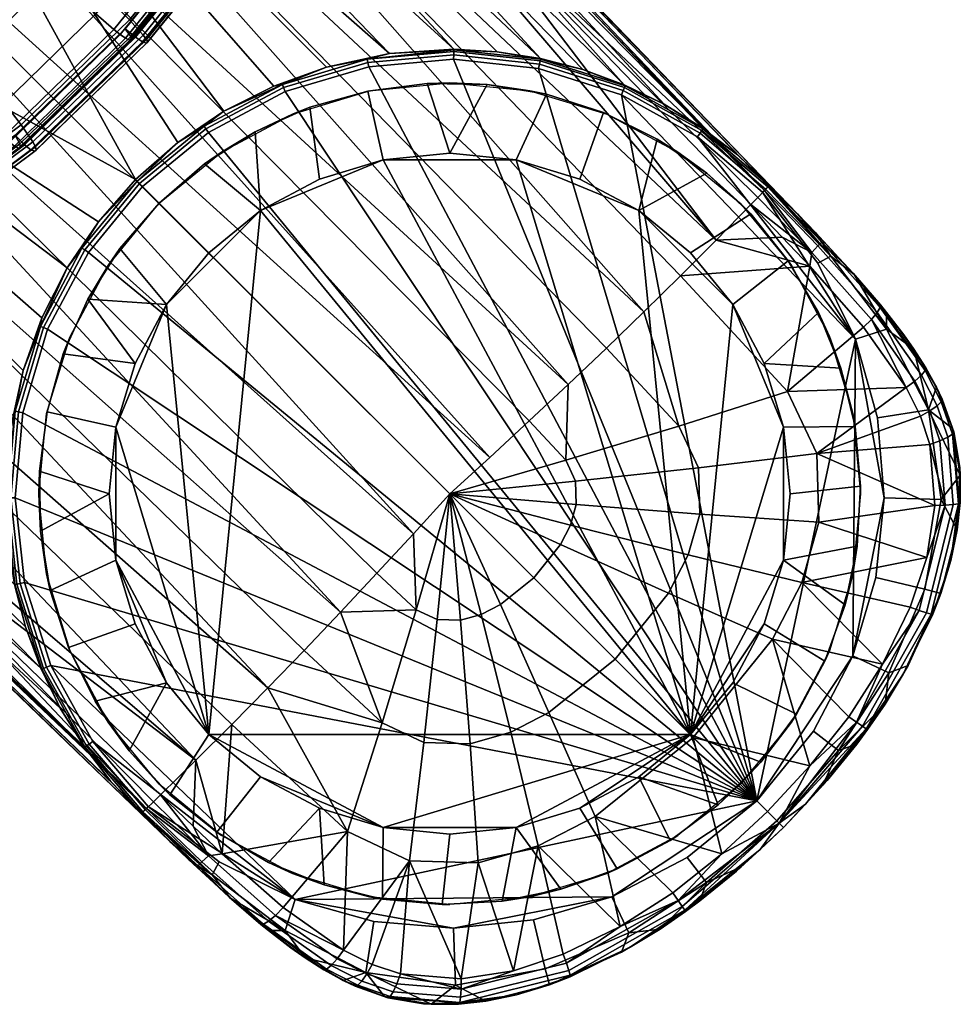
# Model space of a CAD drawing. Header units: millimetres. Extents: x -281 to 281, y -262 to 324.
# Tile 52 of 151: x 222 to 262, y -262 to -220. Entities that reach past the tile are written whole.
import ezdxf

# ---------------------------------------------------------------- set-up
doc = ezdxf.new("R2010")
doc.units = ezdxf.units.MM
for name, color, linetype in [('RIM nozky', 250, 'Continuous'), ('RIM podnoz', 7, 'Continuous'), ('RIM sedak', 7, 'Continuous')]:
    doc.layers.add(name, color=color, linetype=linetype)

msp = doc.modelspace()

# ---------------------------------------------------------------- meshes
at = {"layer": 'RIM nozky'}
mesh = msp.add_polyface(dxfattribs=at)
corners = [(254.533, -237.482), (252.367, -232.255), (253.708, -234.762), (250.564, -250.564), (248.367, -228.255), (243.14, -226.09), (245.86, -226.915), (237.482, -226.09), (232.255, -228.255), (234.762, -226.915), (240.311, -225.811), (228.255, -232.255), (230.058, -250.564), (226.09, -243.14), (225.811, -240.311), (226.09, -237.482), (226.915, -234.762), (230.058, -230.058), (250.564, -230.058), (227.937, -227.937, 3), (227.937, -227.937, 6), (230.589, -225.76, 6), (229.87, -226.267, 3), (233.614, -224.143, 6), (234.359, -223.854, 3), (232.027, -224.896, 3), (236.819, -223.163, 3), (236.897, -223.147, 6), (240.311, -222.811, 6), (239.353, -222.837, 3), (243.725, -223.147, 6), (244.427, -223.302, 3), (241.907, -222.884, 3), (247.008, -224.143, 6), (246.86, -224.083, 3), (250.034, -225.76, 6), (251.258, -226.658, 3), (249.153, -225.209, 3), (253.129, -228.397, 3), (252.686, -227.937, 6), (254.862, -230.589, 6), (254.727, -230.39, 3), (256.479, -233.614, 6), (256.018, -232.595, 3), (257.475, -236.897, 6), (257.575, -237.447, 3), (256.974, -234.964, 3), (257.811, -240.311, 6), (257.808, -239.992, 3), (222.837, -239.353, 3), (222.811, -240.311, 6), (223.147, -236.897, 6), (223.163, -236.819, 3), (224.143, -233.614, 6), (223.854, -234.359, 3), (222.884, -241.907, 3), (226.267, -229.87, 3), (224.896, -232.026, 3), (225.76, -230.589, 6), (230.058, -230.058), (228.255, -232.255), (226.267, -229.87, 3), (227.937, -227.937, 3), (223.854, -234.359, 3), (224.896, -232.026, 3), (226.915, -234.762), (226.09, -237.482), (225.811, -240.311), (222.837, -239.353, 3), (223.163, -236.819, 3), (222.884, -241.907, 3), (254.811, -240.311), (254.533, -237.482), (257.575, -237.447, 3), (257.808, -239.992, 3), (253.708, -234.762), (256.974, -234.964, 3), (252.367, -232.255), (254.727, -230.39, 3), (256.018, -232.595, 3), (250.564, -230.058), (248.367, -228.255), (251.258, -226.658, 3), (253.129, -228.397, 3), (245.86, -226.915), (246.86, -224.083, 3), (249.153, -225.209, 3), (243.14, -226.09), (240.311, -225.811), (241.907, -222.884, 3), (244.427, -223.302, 3), (237.482, -226.09), (234.762, -226.915), (234.359, -223.854, 3), (236.819, -223.163, 3), (232.255, -228.255), (232.027, -224.896, 3), (239.353, -222.837, 3), (229.87, -226.267, 3)]
mesh.append_faces([[corners[k] for k in face] for face in [(0, 1, 2, 2), (3, 1, 0, 0), (4, 1, 3, 3), (4, 3, 5, 5), (4, 5, 6, 6), (3, 7, 5, 5), (7, 3, 8, 8), (7, 8, 9, 9), (10, 5, 7, 7), (11, 8, 12, 12), (13, 14, 15, 15), (11, 15, 16, 16), (11, 12, 15, 15), (11, 17, 8, 8), (18, 1, 4, 4), (19, 20, 21, 22), (23, 24, 25, 25), (21, 25, 22, 22), (26, 27, 28, 29), (30, 31, 32, 32), (31, 30, 33, 34), (28, 32, 29, 29), (24, 23, 27, 26), (35, 36, 37, 37), (38, 39, 40, 41), (41, 40, 42, 43), (39, 38, 36, 36), (44, 45, 46, 46), (45, 44, 47, 48), (42, 46, 43, 43), (34, 33, 35, 37), (21, 23, 25, 25), (30, 32, 28, 28), (39, 36, 35, 35), (42, 44, 46, 46), (49, 50, 51, 52), (52, 51, 53, 54), (50, 49, 55, 55), (56, 57, 58, 58), (56, 58, 20, 19), (58, 57, 54, 53), (59, 60, 61, 62), (63, 64, 65, 65), (64, 60, 65, 65), (66, 67, 68, 69), (60, 64, 61, 61), (65, 66, 69, 63), (67, 70, 68, 68), (71, 72, 73, 74), (72, 75, 76, 73), (75, 77, 78, 79), (80, 81, 82, 83), (81, 84, 85, 86), (77, 80, 83, 78), (87, 88, 89, 90), (91, 92, 93, 94), (92, 95, 96, 93), (88, 91, 94, 97), (84, 87, 90, 85), (95, 59, 62, 98), (75, 79, 76, 76), (88, 97, 89, 89), (95, 98, 96, 96), (86, 82, 81, 81)]])
mesh = msp.add_polyface(dxfattribs=at)
corners = [(250.564, -250.564), (254.533, -243.14), (253.708, -245.86), (252.367, -248.367), (254.533, -237.482), (254.811, -240.311), (232.255, -228.255), (230.058, -250.564), (245.86, -253.707), (248.367, -252.367), (243.14, -254.533), (240.311, -254.811), (237.482, -254.533), (232.255, -252.367), (234.762, -253.707), (226.09, -243.14), (228.255, -248.367), (226.915, -245.86), (226.09, -237.482), (257.808, -239.992, 3), (257.811, -240.311, 6), (257.475, -243.725, 6), (257.668, -242.543, 3), (257.158, -245.046, 3), (256.29, -247.448, 3), (256.479, -247.008, 6), (254.862, -250.034, 6), (255.08, -249.699, 3), (253.556, -251.749, 3), (252.686, -252.686, 6), (251.749, -253.556, 3), (250.034, -254.862, 6), (249.699, -255.08, 3), (247.008, -256.479, 6), (245.046, -257.158, 3), (247.448, -256.29, 3), (242.543, -257.668, 3), (243.725, -257.475, 6), (240.311, -257.811, 6), (239.992, -257.808, 3), (236.897, -257.475, 6), (234.964, -256.974, 3), (237.448, -257.575, 3), (233.614, -256.479, 6), (232.595, -256.018, 3), (230.39, -254.727, 3), (230.589, -254.862, 6), (227.937, -252.686, 6), (228.397, -253.129, 3), (225.76, -250.034, 6), (225.209, -249.153, 3), (226.658, -251.258, 3), (224.143, -247.008, 6), (224.083, -246.86, 3), (223.147, -243.725, 6), (222.884, -241.907, 3), (223.302, -244.427, 3), (222.811, -240.311, 6), (225.811, -240.311), (226.09, -243.14), (223.302, -244.427, 3), (222.884, -241.907, 3), (226.915, -245.86), (224.083, -246.86, 3), (228.255, -248.367), (230.058, -250.564), (228.397, -253.129, 3), (226.658, -251.258, 3), (232.255, -252.367), (230.39, -254.727, 3), (225.209, -249.153, 3), (234.762, -253.707), (237.482, -254.533), (237.448, -257.575, 3), (234.964, -256.974, 3), (240.311, -254.811), (243.14, -254.533), (242.543, -257.668, 3), (239.992, -257.808, 3), (245.86, -253.707), (247.448, -256.29, 3), (245.046, -257.158, 3), (232.595, -256.018, 3), (248.367, -252.367), (249.699, -255.08, 3), (251.749, -253.556, 3), (250.564, -250.564), (252.367, -248.367), (255.08, -249.699, 3), (253.556, -251.749, 3), (253.708, -245.86), (256.29, -247.448, 3), (254.533, -243.14), (254.811, -240.311), (257.808, -239.992, 3), (257.668, -242.543, 3), (257.158, -245.046, 3)]
mesh.append_faces([[corners[k] for k in face] for face in [(0, 1, 2, 2), (2, 3, 0, 0), (0, 4, 1, 1), (4, 5, 1, 1), (6, 0, 7, 7), (8, 0, 9, 9), (10, 11, 12, 12), (8, 10, 0, 0), (13, 12, 14, 14), (12, 13, 7, 7), (12, 0, 10, 10), (0, 12, 7, 7), (15, 16, 17, 17), (7, 16, 15, 15), (7, 15, 18, 18), (19, 20, 21, 22), (21, 23, 22, 22), (24, 25, 26, 27), (28, 27, 26, 26), (25, 24, 23, 21), (26, 29, 28, 28), (30, 29, 31, 32), (33, 34, 35, 35), (32, 31, 33, 35), (36, 37, 38, 39), (40, 41, 42, 42), (43, 44, 41, 41), (39, 38, 40, 42), (37, 36, 34, 34), (45, 46, 47, 48), (49, 50, 51, 51), (50, 49, 52, 53), (47, 51, 48, 48), (54, 55, 56, 56), (53, 52, 54, 56), (44, 43, 46, 45), (37, 34, 33, 33), (43, 41, 40, 40), (49, 51, 47, 47), (54, 57, 55, 55), (28, 29, 30, 30), (58, 59, 60, 61), (59, 62, 63, 60), (64, 65, 66, 67), (65, 68, 69, 66), (62, 64, 70, 63), (71, 72, 73, 74), (75, 76, 77, 78), (76, 79, 80, 81), (72, 75, 78, 73), (68, 71, 82, 69), (79, 83, 84, 80), (64, 67, 70, 70), (74, 82, 71, 71), (76, 81, 77, 77), (83, 85, 84, 84), (85, 83, 86, 86), (86, 87, 88, 89), (87, 90, 91, 88), (92, 93, 94, 95), (90, 92, 96, 91), (85, 86, 89, 89), (95, 96, 92, 92)]])
at = {"layer": 'RIM podnoz'}
mesh = msp.add_polyface(dxfattribs=at)
corners = [(187.242, -174.302, 22.186), (211.152, -198.224, 17.774), (198.224, -211.152, 17.774), (174.302, -187.242, 22.186), (196.478, -217.289, 19.514), (162.542, -184.08, 26.009), (164.382, -181.704, 24.673), (198.219, -215.151, 18.346), (194.67, -219.185, 20.96), (160.56, -186.086, 27.699), (174.302, -187.242, 22.186), (198.224, -211.152, 17.774), (192.818, -220.818, 22.667), (158.467, -187.694, 29.714), (215.151, -198.219, 18.346), (181.704, -164.382, 24.673), (184.08, -162.542, 26.009), (217.289, -196.478, 19.514), (247.745, -222.898, 15.756), (219.185, -194.67, 20.96), (220.818, -192.818, 22.667), (211.152, -198.224, 17.774), (187.242, -174.302, 22.186), (237.749, -221.566, 13.902), (244.173, -221.776, 15.22), (204.141, -175.522, 35.91), (253.942, -227.168, 25.354), (220.818, -192.818, 22.667), (187.694, -158.467, 29.714), (158.467, -187.694, 29.714), (175.522, -204.141, 35.91), (149.757, -179.297, 41.178), (192.818, -220.818, 22.667), (179.818, -165.622, 44.285), (213.543, -199.906, 37.178), (216.871, -196.646, 35.902), (183.389, -162.313, 42.989), (176.197, -169.084, 45.074), (210.123, -203.286, 37.957), (172.58, -172.648, 45.335), (206.665, -206.73, 38.215), (169.017, -176.265, 45.064), (203.221, -210.188, 37.947), (165.565, -179.878, 44.267), (199.851, -213.599, 37.161), (162.276, -183.429, 42.971), (196.609, -216.909, 35.884), (251.663, -229.507, 28.095), (228.3, -202.274, 32.452), (203.46, -176.548, 37.725), (215.88, -189.411, 35.088), (176.548, -203.46, 37.725), (163.684, -191.041, 40.361), (150.82, -178.622, 42.997), (204.017, -175.864, 36.995), (228.866, -201.624, 31.717), (228.986, -201.4, 31.191), (204.141, -175.636, 36.464), (203.778, -176.183, 37.431), (228.633, -201.937, 32.151), (150.104, -179.168, 42.273), (149.872, -179.295, 41.737), (175.636, -204.141, 36.464), (175.864, -204.017, 36.995), (150.428, -178.924, 42.71), (176.183, -203.778, 37.431)]
mesh.append_faces([[corners[k] for k in face] for face in [(0, 1, 2, 3), (4, 5, 6, 7), (8, 9, 5, 4), (10, 11, 7, 6), (8, 12, 13, 9), (14, 15, 16, 17), (18, 19, 20, 20), (21, 22, 15, 14), (23, 21, 14, 14), (24, 17, 19, 19), (25, 26, 27, 27), (28, 25, 27, 27), (29, 30, 31, 31), (29, 32, 30, 30), (33, 34, 35, 36), (37, 38, 34, 33), (39, 40, 38, 37), (41, 42, 40, 39), (43, 44, 42, 41), (45, 46, 44, 43), (47, 48, 35, 35), (49, 36, 35, 35), (50, 49, 35, 35), (50, 35, 48, 48), (51, 46, 45, 45), (51, 45, 52, 52), (45, 53, 52, 52), (54, 55, 56, 57), (58, 59, 55, 54), (26, 25, 57, 56), (59, 50, 48, 48), (50, 59, 58, 58), (60, 61, 62, 63), (64, 60, 63, 65), (31, 30, 62, 61), (52, 65, 51, 51), (65, 52, 53, 64)]])
mesh = msp.add_polyface(dxfattribs=at)
corners = [(240.483, -221.482, 10.996), (240.481, -221.621, 8.483), (236.826, -221.948, 8.483), (236.801, -221.812, 10.996), (244.158, -221.879, 10.996), (244.13, -222.015, 8.483), (244.175, -221.799, 13.487), (240.483, -221.401, 13.487), (247.754, -223.015, 10.996), (247.699, -223.143, 8.483), (247.786, -222.94, 13.487), (251.051, -224.845, 10.996), (250.972, -224.959, 8.483), (251.098, -224.778, 13.487), (240.48, -221.812, 6), (236.862, -222.135, 6), (244.091, -222.201, 6), (250.863, -225.116, 6), (247.624, -223.318, 6), (237.749, -221.566, 13.902), (235.062, -222.146, 13.362), (242.336, -221.489, 14.865), (240.484, -221.385, 14.481), (244.173, -221.776, 15.22), (245.98, -222.246, 15.524), (249.447, -223.727, 15.896), (247.745, -222.898, 15.756), (244.173, -221.776, 15.22), (219.185, -194.67, 20.96), (245.98, -222.246, 15.524), (220.818, -192.818, 22.667), (253.941, -227.169, 15.619), (252.566, -225.878, 15.835), (249.447, -223.727, 15.896), (247.745, -222.898, 15.756), (251.061, -224.725, 15.926), (217.289, -196.478, 19.514), (242.336, -221.489, 14.865), (240.484, -221.385, 14.481), (253.942, -227.168, 25.354), (253.941, -227.169, 15.619), (220.818, -192.818, 22.667), (216.871, -196.646, 35.902), (250.143, -231.03, 28.895), (251.663, -229.507, 28.095), (240.719, -215.137, 29.815), (228.3, -202.274, 32.452), (248.583, -232.566, 29.578), (253.724, -227.394, 26.438), (228.986, -201.4, 31.191), (228.866, -201.624, 31.717), (228.633, -201.937, 32.151), (253.893, -227.224, 25.883)]
mesh.append_faces([[corners[k] for k in face] for face in [(0, 1, 2, 3), (4, 5, 1, 0), (6, 4, 0, 7), (8, 9, 5, 4), (10, 8, 4, 6), (11, 12, 9, 8), (13, 11, 8, 10), (2, 1, 14, 15), (16, 14, 1, 5), (17, 18, 9, 12), (18, 16, 5, 9), (19, 3, 20, 20), (7, 21, 6, 6), (3, 19, 7, 7), (22, 21, 7, 7), (7, 19, 22, 22), (21, 23, 6, 6), (3, 7, 0, 0), (24, 10, 6, 6), (25, 13, 10, 10), (26, 25, 10, 10), (10, 24, 26, 26), (23, 24, 6, 6), (27, 28, 29, 29), (30, 31, 32, 32), (30, 33, 34, 34), (30, 35, 33, 33), (30, 32, 35, 35), (36, 27, 37, 37), (36, 37, 38, 38), (39, 40, 41, 41), (42, 43, 44, 44), (45, 46, 44, 44), (42, 47, 43, 43), (48, 49, 50, 50), (51, 45, 48, 48), (49, 52, 39, 39), (49, 48, 52, 52)]])
mesh = msp.add_polyface(dxfattribs=at)
corners = [(230.697, -224.024, 13.592), (228.729, -225.358, 13.65), (211.152, -198.224, 17.774), (226.936, -226.936, 13.67), (232.816, -222.948, 13.496), (235.062, -222.146, 13.362), (198.224, -211.152, 17.774), (225.358, -228.729, 13.65), (233.185, -222.882, 10.996), (233.237, -223.011, 8.483), (229.932, -224.767, 8.483), (229.855, -224.652, 10.996), (236.801, -221.812, 10.996), (236.826, -221.948, 8.483), (233.309, -223.187, 6), (230.038, -224.926, 6), (236.862, -222.135, 6), (235.062, -222.146, 13.362), (230.697, -224.024, 13.592), (232.816, -222.948, 13.496), (221.385, -240.484, 14.481), (196.478, -217.289, 19.514), (198.219, -215.151, 18.346), (247.745, -222.898, 15.756), (245.98, -222.246, 15.524), (219.185, -194.67, 20.96), (215.151, -198.219, 18.346), (217.289, -196.478, 19.514), (240.484, -221.385, 14.481), (211.152, -198.224, 17.774), (237.749, -221.566, 13.902), (235.062, -222.146, 13.362), (243.7, -237.213, 30.911), (245.358, -235.661, 30.587), (210.123, -203.286, 37.957), (242.017, -238.765, 31.114), (248.583, -232.566, 29.578), (216.871, -196.646, 35.902), (213.543, -199.906, 37.178), (206.665, -206.73, 38.215), (238.765, -242.017, 31.114), (203.221, -210.188, 37.947), (232.566, -248.583, 29.578), (199.851, -213.599, 37.161), (196.609, -216.909, 35.884), (235.661, -245.358, 30.587), (176.548, -203.46, 37.725), (189.411, -215.88, 35.088), (202.274, -228.3, 32.452), (228.633, -201.937, 32.151), (253.724, -227.394, 26.438), (228.866, -201.624, 31.717), (228.3, -202.274, 32.452), (240.719, -215.137, 29.815), (175.864, -204.017, 36.995), (175.636, -204.141, 36.464), (201.4, -228.986, 31.191), (201.624, -228.866, 31.717), (176.183, -203.778, 37.431), (201.937, -228.633, 32.151), (227.168, -253.942, 25.354), (175.522, -204.141, 35.91)]
mesh.append_faces([[corners[k] for k in face] for face in [(0, 1, 2, 2), (1, 3, 2, 2), (2, 4, 0, 0), (2, 5, 4, 4), (3, 6, 2, 2), (7, 6, 3, 3), (8, 9, 10, 11), (12, 13, 9, 8), (10, 9, 14, 15), (9, 13, 16, 14), (17, 12, 8, 8), (18, 8, 11, 11), (19, 8, 18, 18), (8, 19, 17, 17), (20, 21, 22, 22), (23, 24, 25, 25), (26, 27, 28, 28), (29, 30, 31, 31), (26, 28, 30, 30), (32, 33, 34, 34), (35, 32, 34, 34), (36, 37, 38, 38), (33, 38, 34, 34), (39, 35, 34, 34), (40, 39, 41, 41), (42, 43, 44, 44), (45, 41, 43, 43), (44, 46, 47, 47), (48, 44, 47, 47), (49, 50, 51, 51), (49, 52, 53, 53), (54, 55, 56, 57), (58, 54, 57, 59), (60, 56, 55, 61), (59, 48, 47, 47), (47, 58, 59, 59), (47, 46, 58, 58)]])
mesh = msp.add_polyface(dxfattribs=at)
corners = [(250.063, -237.431, 29.447), (245.251, -238.887, 30.568), (245.675, -239.782, 30.43), (250.905, -239.208, 29.173), (254.704, -235.958, 27.844), (255.952, -238.595, 27.438), (246.987, -234.11, 30.142), (245.358, -235.661, 30.587), (243.7, -237.213, 30.911), (242.017, -238.765, 31.114), (240.311, -240.311, 31.194), (250.143, -231.03, 28.895), (248.583, -232.566, 29.578), (254.473, -229.388, 26.897), (253.14, -228, 27.179), (251.663, -229.507, 28.095), (255.652, -230.625, 26.642), (229.855, -224.652, 10.996), (229.932, -224.767, 8.483), (227.095, -227.095, 8.483), (226.997, -226.997, 10.996), (227.23, -227.23, 6), (224.926, -230.038, 6), (224.767, -229.932, 8.483), (230.038, -224.926, 6), (228.729, -225.358, 13.65), (253.629, -227.47, 6), (250.863, -225.116, 6), (250.972, -224.959, 8.483), (253.765, -227.338, 8.471), (251.051, -224.845, 10.996), (253.863, -227.244, 10.898), (230.697, -224.024, 13.592), (226.936, -226.936, 13.67), (251.098, -224.778, 13.487), (253.922, -227.188, 13.28), (252.566, -225.878, 15.835), (249.447, -223.727, 15.896), (251.061, -224.725, 15.926), (253.941, -227.169, 15.619), (225.358, -228.729, 13.65), (253.391, -253.391, 6), (244.091, -222.201, 6), (247.624, -223.318, 6), (236.862, -222.135, 6), (240.48, -221.812, 6), (233.309, -223.187, 6), (230.038, -224.926, 6), (227.23, -227.23, 6), (224.926, -230.038, 6), (223.187, -233.309, 6), (240.719, -215.137, 29.815), (213.543, -199.906, 37.178), (206.665, -206.73, 38.215), (238.765, -242.017, 31.114), (253.428, -227.701, 26.911), (253.724, -227.394, 26.438)]
mesh.append_faces([[corners[k] for k in face] for face in [(0, 1, 2, 3), (4, 0, 3, 5), (0, 6, 7, 1), (1, 8, 9, 10), (8, 1, 7, 7), (4, 11, 12, 0), (12, 6, 0, 0), (13, 14, 15, 15), (15, 11, 16, 16), (17, 18, 19, 20), (21, 22, 23, 19), (19, 18, 24, 21), (25, 17, 20, 20), (26, 27, 28, 29), (29, 28, 30, 31), (32, 17, 25, 25), (25, 20, 33, 33), (34, 35, 31, 30), (36, 35, 34, 34), (37, 38, 34, 34), (38, 36, 34, 34), (39, 35, 36, 36), (40, 33, 20, 20), (41, 42, 43, 43), (44, 45, 41, 41), (41, 46, 44, 44), (42, 41, 45, 45), (41, 47, 46, 46), (47, 41, 48, 48), (48, 41, 49, 49), (49, 41, 50, 50), (51, 15, 14, 14), (52, 6, 12, 12), (6, 52, 7, 7), (53, 54, 10, 10), (53, 10, 9, 9), (51, 14, 55, 55), (51, 55, 56, 56)]])
mesh = msp.add_polyface(dxfattribs=at)
corners = [(198.224, -211.152, 17.774), (225.358, -228.729, 13.65), (224.024, -230.697, 13.592), (222.948, -232.816, 13.496), (222.146, -235.062, 13.362), (221.812, -236.801, 10.996), (221.948, -236.826, 8.483), (221.621, -240.481, 8.483), (221.482, -240.483, 10.996), (222.882, -233.185, 10.996), (223.011, -233.237, 8.483), (224.652, -229.855, 10.996), (224.767, -229.932, 8.483), (226.997, -226.997, 10.996), (227.095, -227.095, 8.483), (222.135, -236.862, 6), (221.812, -240.48, 6), (224.926, -230.038, 6), (223.187, -233.309, 6), (221.401, -240.483, 13.487), (221.566, -237.749, 13.902), (222.146, -235.062, 13.362), (222.948, -232.816, 13.496), (224.024, -230.697, 13.592), (225.358, -228.729, 13.65), (198.219, -215.151, 18.346), (198.224, -211.152, 17.774), (221.566, -237.749, 13.902), (222.146, -235.062, 13.362), (196.478, -217.289, 19.514), (221.489, -242.336, 14.865), (221.776, -244.173, 15.22), (221.385, -240.484, 14.481), (194.67, -219.185, 20.96), (222.898, -247.745, 15.756), (192.818, -220.818, 22.667), (222.246, -245.98, 15.524), (175.522, -204.141, 35.91), (192.818, -220.818, 22.667), (227.168, -253.942, 25.354), (232.566, -248.583, 29.578), (234.11, -246.987, 30.142), (199.851, -213.599, 37.161), (235.661, -245.358, 30.587), (237.213, -243.7, 30.911), (203.221, -210.188, 37.947), (238.765, -242.017, 31.114), (229.507, -251.663, 28.095), (196.609, -216.909, 35.884), (202.274, -228.3, 32.452), (231.03, -250.143, 28.895), (227.394, -253.724, 26.438), (201.624, -228.866, 31.717), (201.4, -228.986, 31.191), (201.937, -228.633, 32.151), (215.137, -240.719, 29.815)]
mesh.append_faces([[corners[k] for k in face] for face in [(0, 1, 2, 2), (0, 3, 4, 4), (0, 2, 3, 3), (5, 6, 7, 8), (9, 10, 6, 5), (11, 12, 10, 9), (13, 14, 12, 11), (15, 16, 7, 6), (17, 18, 10, 12), (18, 15, 6, 10), (5, 19, 20, 20), (9, 21, 22, 22), (5, 21, 9, 9), (11, 9, 23, 23), (21, 5, 20, 20), (22, 23, 9, 9), (24, 11, 23, 23), (13, 11, 24, 24), (25, 26, 27, 27), (26, 28, 27, 27), (29, 30, 31, 31), (29, 32, 30, 30), (25, 27, 32, 32), (33, 29, 31, 31), (33, 34, 35, 35), (36, 34, 33, 33), (36, 33, 31, 31), (37, 38, 39, 39), (40, 41, 42, 42), (43, 44, 45, 45), (43, 42, 41, 41), (44, 46, 45, 45), (47, 48, 49, 49), (50, 40, 48, 48), (47, 50, 48, 48), (51, 52, 53, 53), (54, 55, 49, 49)]])
mesh = msp.add_polyface(dxfattribs=at)
corners = [(223.015, -247.754, 10.996), (223.143, -247.699, 8.483), (224.959, -250.972, 8.483), (224.845, -251.051, 10.996), (222.94, -247.786, 13.487), (224.778, -251.098, 13.487), (221.879, -244.158, 10.996), (222.015, -244.13, 8.483), (221.799, -244.175, 13.487), (221.482, -240.483, 10.996), (221.621, -240.481, 8.483), (221.401, -240.483, 13.487), (223.318, -247.624, 6), (225.116, -250.863, 6), (222.201, -244.091, 6), (221.812, -240.48, 6), (222.246, -245.98, 15.524), (221.489, -242.336, 14.865), (221.776, -244.173, 15.22), (223.727, -249.447, 15.896), (225.878, -252.566, 15.835), (224.725, -251.061, 15.926), (222.898, -247.745, 15.756), (221.385, -240.484, 14.481), (221.566, -237.749, 13.902), (221.812, -236.801, 10.996), (192.818, -220.818, 22.667), (222.898, -247.745, 15.756), (223.727, -249.447, 15.896), (225.878, -252.566, 15.835), (227.169, -253.941, 15.619), (224.725, -251.061, 15.926), (253.391, -253.391, 6), (222.201, -244.091, 6), (221.812, -240.48, 6), (222.135, -236.862, 6), (223.318, -247.624, 6), (233.725, -257.599, 6), (225.116, -250.863, 6), (227.168, -253.942, 25.354), (192.818, -220.818, 22.667), (227.169, -253.941, 15.619), (229.507, -251.663, 28.095), (215.137, -240.719, 29.815), (228, -253.14, 27.179), (202.274, -228.3, 32.452), (201.937, -228.633, 32.151), (201.624, -228.866, 31.717), (227.394, -253.724, 26.438), (227.693, -253.436, 26.9), (201.4, -228.986, 31.191), (227.222, -253.885, 25.889)]
mesh.append_faces([[corners[k] for k in face] for face in [(0, 1, 2, 3), (4, 0, 3, 5), (6, 7, 1, 0), (8, 6, 0, 4), (9, 10, 7, 6), (11, 9, 6, 8), (12, 13, 2, 1), (14, 12, 1, 7), (7, 10, 15, 14), (8, 4, 16, 16), (17, 8, 18, 18), (19, 4, 5, 5), (16, 18, 8, 8), (20, 21, 5, 5), (19, 5, 21, 21), (19, 22, 4, 4), (22, 16, 4, 4), (17, 23, 11, 11), (24, 11, 23, 23), (8, 17, 11, 11), (11, 25, 9, 9), (26, 27, 28, 28), (26, 29, 30, 30), (26, 31, 29, 29), (26, 28, 31, 31), (32, 33, 34, 34), (32, 34, 35, 35), (32, 36, 33, 33), (37, 38, 36, 36), (39, 40, 41, 41), (42, 43, 44, 44), (42, 45, 43, 43), (46, 47, 48, 48), (46, 48, 43, 43), (43, 49, 44, 44), (43, 48, 49, 49), (50, 39, 51, 51), (50, 51, 48, 48)]])
mesh = msp.add_polyface(dxfattribs=at)
corners = [(255.652, -230.625, 26.642), (250.143, -231.03, 28.895), (254.704, -235.958, 27.844), (259.748, -235.791, 25.638), (255.952, -238.595, 27.438), (260.76, -238.214, 25.242), (260.357, -237.013, 25.427), (257.941, -233.216, 26.119), (261.038, -235.77, 15.619), (260.076, -234.155, 15.619), (260.585, -234.953, 23.852), (262.03, -239.192, 23.305), (262.057, -239.526, 15.619), (261.73, -237.53, 15.619), (261.282, -236.291, 23.644), (259.651, -233.547, 24.094), (258.918, -232.594, 15.619), (261.777, -237.682, 23.466), (260.701, -236.74, 10.794), (258.918, -233.305, 10.856), (258.526, -237.078, 6), (257.599, -233.725, 6), (261.245, -240.563, 10.771), (258.81, -240.48, 6), (257.599, -233.725, 6), (258.526, -237.078, 6), (258.81, -240.48, 6), (253.391, -253.391, 6), (247.624, -223.318, 6), (261.069, -236.571, 24.698), (260.757, -236.784, 25.128), (261.185, -238.058, 24.941), (261.522, -237.906, 24.512), (261.248, -236.401, 24.182), (261.724, -237.776, 24), (260.406, -235.261, 24.909), (260.12, -235.513, 25.34), (260.564, -235.068, 24.392), (258.515, -232.595, 25.39), (258.268, -232.886, 25.822), (258.645, -232.383, 24.872), (261.973, -240.739, 23.691)]
mesh.append_faces([[corners[k] for k in face] for face in [(0, 1, 2, 2), (3, 2, 4, 4), (4, 5, 6, 6), (0, 2, 7, 7), (7, 2, 3, 3), (4, 6, 3, 3), (8, 9, 10, 10), (11, 12, 13, 13), (14, 13, 8, 8), (15, 9, 16, 16), (17, 11, 13, 13), (13, 14, 17, 17), (9, 15, 10, 10), (8, 10, 14, 14), (9, 8, 18, 18), (13, 18, 8, 8), (12, 18, 13, 13), (9, 18, 19, 19), (18, 20, 21, 19), (20, 18, 22, 23), (24, 25, 26, 26), (27, 28, 24, 24), (29, 30, 31, 32), (33, 29, 32, 34), (35, 36, 30, 29), (37, 35, 29, 33), (38, 39, 36, 35), (40, 38, 35, 37), (6, 5, 31, 30), (30, 36, 3, 6), (41, 17, 34, 34), (17, 14, 33, 34), (39, 3, 36, 36), (7, 3, 39, 39), (37, 33, 14, 10), (15, 40, 10, 10), (37, 10, 40, 40)]])
mesh = msp.add_polyface(dxfattribs=at)
corners = [(251.663, -229.507, 28.095), (255.652, -230.625, 26.642), (254.473, -229.388, 26.897), (258.918, -232.594, 15.619), (257.541, -230.98, 15.619), (258.651, -232.268, 24.33), (255.897, -229.207, 15.619), (256.308, -229.638, 24.85), (257.488, -230.921, 24.592), (259.651, -233.547, 24.094), (253.922, -227.188, 13.28), (253.941, -227.169, 15.619), (256.547, -230.193, 10.89), (253.863, -227.244, 10.898), (260.076, -234.155, 15.619), (258.918, -233.305, 10.856), (255.988, -230.489, 6), (253.629, -227.47, 6), (253.765, -227.338, 8.471), (257.599, -233.725, 6), (255.988, -230.489, 6), (257.599, -233.725, 6), (253.629, -227.47, 6), (247.624, -223.318, 6), (250.863, -225.116, 6), (255.992, -229.761, 25.955), (255.734, -230.036, 26.393), (258.268, -232.886, 25.822), (258.515, -232.595, 25.39), (257.941, -233.216, 26.119), (253.724, -227.394, 26.438), (253.14, -228, 27.179), (258.645, -232.383, 24.872), (256.158, -229.592, 25.425), (253.428, -227.701, 26.911), (253.893, -227.224, 25.883), (255.121, -228.396, 25.104), (253.942, -227.168, 25.354)]
mesh.append_faces([[corners[k] for k in face] for face in [(0, 1, 2, 2), (3, 4, 5, 5), (4, 6, 7, 7), (4, 7, 8, 8), (3, 5, 9, 9), (5, 4, 8, 8), (10, 11, 6, 6), (4, 12, 6, 6), (6, 12, 10, 10), (12, 13, 10, 10), (14, 15, 3, 3), (3, 15, 4, 4), (12, 16, 17, 18), (13, 12, 18, 18), (15, 19, 16, 12), (15, 12, 4, 4), (20, 21, 22, 22), (23, 24, 21, 21), (21, 24, 22, 22), (25, 26, 27, 28), (26, 1, 29, 27), (26, 2, 1, 1), (30, 26, 25, 25), (31, 2, 26, 26), (28, 32, 33, 25), (9, 5, 32, 32), (5, 8, 32, 32), (7, 33, 8, 8), (32, 8, 33, 33), (26, 34, 31, 31), (26, 30, 34, 34), (33, 35, 30, 25), (6, 11, 36, 36), (11, 37, 36, 36), (6, 36, 7, 7), (33, 7, 36, 36), (36, 37, 35, 35), (33, 36, 35, 35)]])
mesh = msp.add_polyface(dxfattribs=at)
corners = [(239.782, -245.675, 30.43), (240.311, -240.311, 31.194), (238.887, -245.251, 30.568), (239.208, -250.905, 29.173), (237.431, -250.063, 29.447), (238.595, -255.952, 27.438), (235.958, -254.704, 27.844), (240.776, -245.704, 30.323), (241.181, -250.963, 28.961), (241.523, -256.038, 27.123), (241.646, -245.457, 30.258), (242.468, -245.033, 30.216), (237.213, -243.7, 30.911), (235.661, -245.358, 30.587), (238.765, -242.017, 31.114), (234.11, -246.987, 30.142), (232.566, -248.583, 29.578), (231.03, -250.143, 28.895), (235.791, -259.748, 25.638), (240.807, -260.978, 24.925), (230.625, -255.652, 26.642), (233.216, -257.941, 26.119), (238.214, -260.76, 25.242), (237.013, -260.357, 25.427), (232.594, -258.918, 15.619), (232.268, -258.651, 24.33), (230.98, -257.541, 15.619), (233.547, -259.651, 24.094), (233.305, -258.918, 10.856), (234.155, -260.076, 15.619), (233.725, -257.599, 6), (237.078, -258.526, 6), (236.74, -260.701, 10.794), (230.193, -256.547, 10.89), (230.488, -255.988, 6), (253.391, -253.391, 6), (233.725, -257.599, 6), (223.318, -247.624, 6), (237.078, -258.526, 6), (240.48, -258.81, 6), (222.135, -236.862, 6), (223.187, -233.309, 6), (232.595, -258.515, 25.39), (235.261, -260.406, 24.909), (235.513, -260.12, 25.34), (232.886, -258.268, 25.822), (230.036, -255.734, 26.393), (234.953, -260.585, 23.852), (232.383, -258.645, 24.872)]
mesh.append_faces([[corners[k] for k in face] for face in [(0, 1, 2, 2), (3, 0, 2, 4), (5, 3, 4, 6), (7, 1, 0, 0), (8, 7, 0, 3), (9, 8, 3, 5), (10, 1, 7, 7), (11, 1, 10, 10), (2, 12, 13, 13), (12, 2, 14, 14), (4, 15, 16, 16), (17, 6, 16, 16), (15, 4, 13, 13), (14, 2, 1, 1), (16, 6, 4, 4), (13, 4, 2, 2), (5, 6, 18, 18), (9, 5, 19, 19), (6, 17, 20, 20), (18, 6, 21, 21), (21, 6, 20, 20), (22, 5, 23, 23), (18, 23, 5, 5), (24, 25, 26, 26), (24, 27, 25, 25), (24, 28, 29, 29), (28, 24, 26, 26), (28, 30, 31, 32), (33, 34, 30, 28), (35, 36, 37, 37), (38, 36, 39, 39), (40, 41, 35, 35), (42, 43, 44, 45), (45, 44, 18, 18), (21, 45, 18, 18), (46, 45, 21, 20), (27, 47, 48, 48), (27, 48, 25, 25)]])
mesh = msp.add_polyface(dxfattribs=at)
corners = [(242.908, -250.471, 28.832), (241.646, -245.457, 30.258), (240.776, -245.704, 30.323), (241.181, -250.963, 28.961), (244.54, -249.63, 28.75), (242.468, -245.033, 30.216), (243.888, -243.888, 30.188), (240.311, -240.311, 31.194), (247.357, -247.357, 28.693), (250.687, -250.687, 26.725), (246.507, -254.061, 26.809), (245.033, -242.468, 30.216), (249.63, -244.54, 28.75), (254.061, -246.507, 26.809), (245.457, -241.646, 30.258), (250.471, -242.908, 28.832), (255.308, -244.086, 26.932), (245.704, -240.776, 30.323), (250.963, -241.181, 28.961), (256.038, -241.523, 27.123), (245.675, -239.782, 30.43), (250.905, -239.208, 29.173), (255.952, -238.595, 27.438), (245.251, -238.887, 30.568), (258.749, -247.566, 24.445), (260.978, -240.807, 24.925), (260.628, -243.031, 24.723), (255.651, -251.905, 24.314), (260.76, -238.214, 25.242), (257.305, -249.815, 24.36), (259.924, -245.148, 24.575), (258.111, -250.35, 22.648), (257.647, -250.971, 15.619), (258.851, -249.27, 15.619), (256.869, -251.241, 10.86), (256.209, -252.725, 15.619), (255.807, -250.418, 6), (257.476, -247.211, 6), (259.008, -247.947, 10.837), (257.476, -247.211, 6), (257.599, -233.725, 6), (258.81, -240.48, 6), (255.807, -250.418, 6), (253.391, -253.391, 6), (258.464, -243.876, 6), (257.629, -250.041, 24.047), (258.053, -250.322, 23.148), (256.388, -252.519, 22.606)]
mesh.append_faces([[corners[k] for k in face] for face in [(0, 1, 2, 3), (4, 5, 1, 0), (6, 7, 5, 5), (8, 6, 5, 4), (9, 8, 4, 10), (11, 7, 6, 6), (12, 11, 6, 8), (13, 12, 8, 9), (14, 7, 11, 11), (15, 14, 11, 12), (16, 15, 12, 13), (17, 7, 14, 14), (18, 17, 14, 15), (19, 18, 15, 16), (20, 7, 17, 17), (21, 20, 17, 18), (22, 21, 18, 19), (23, 7, 20, 20), (24, 16, 13, 13), (25, 22, 19, 19), (26, 19, 16, 16), (27, 13, 9, 9), (25, 28, 22, 22), (24, 13, 29, 29), (29, 13, 27, 27), (30, 26, 16, 16), (31, 32, 33, 33), (32, 34, 33, 33), (35, 34, 32, 32), (34, 36, 37, 38), (39, 40, 41, 41), (39, 42, 43, 43), (40, 39, 43, 43), (39, 41, 44, 44), (45, 24, 29, 29), (45, 29, 27, 27), (46, 47, 31, 31)]])
mesh = msp.add_polyface(dxfattribs=at)
corners = [(255.308, -244.086, 26.932), (258.749, -247.566, 24.445), (259.924, -245.148, 24.575), (260.628, -243.031, 24.723), (260.978, -240.807, 24.925), (256.038, -241.523, 27.123), (262.046, -240.69, 23.169), (262.057, -239.526, 15.619), (262.03, -239.192, 23.305), (261.221, -244.566, 15.619), (261.921, -241.85, 15.619), (261.656, -243.162, 22.982), (258.851, -249.27, 15.619), (259.838, -247.629, 15.619), (259.63, -247.996, 22.726), (260.886, -245.437, 22.845), (258.111, -250.35, 22.648), (261.245, -240.563, 10.771), (259.008, -247.947, 10.837), (260.54, -244.371, 10.801), (258.464, -243.876, 6), (258.81, -240.48, 6), (256.869, -251.241, 10.86), (257.476, -247.211, 6), (260.701, -236.74, 10.794), (260.617, -245.388, 23.844), (260.308, -245.287, 24.264), (257.629, -250.041, 24.047), (257.889, -250.216, 23.631), (260.814, -245.439, 23.354), (258.053, -250.322, 23.148), (261.755, -240.778, 24.194), (261.409, -240.801, 24.619), (261.973, -240.739, 23.691), (261.522, -237.906, 24.512), (261.185, -238.058, 24.941), (261.724, -237.776, 24), (260.76, -238.214, 25.242), (261.777, -237.682, 23.466)]
mesh.append_faces([[corners[k] for k in face] for face in [(0, 1, 2, 2), (3, 4, 5, 5), (6, 7, 8, 8), (9, 10, 11, 11), (12, 13, 14, 14), (13, 9, 14, 14), (9, 15, 14, 14), (10, 6, 11, 11), (9, 11, 15, 15), (12, 14, 16, 16), (7, 6, 10, 10), (10, 17, 7, 7), (9, 13, 18, 19), (12, 18, 13, 13), (10, 9, 19, 17), (19, 20, 21, 17), (12, 22, 18, 18), (18, 23, 20, 19), (17, 24, 7, 7), (25, 26, 27, 28), (29, 25, 28, 30), (31, 32, 26, 25), (33, 31, 25, 29), (34, 35, 32, 31), (36, 34, 31, 33), (26, 1, 27, 27), (26, 2, 1, 1), (32, 3, 2, 26), (32, 4, 3, 3), (35, 37, 32, 32), (4, 32, 37, 37), (30, 16, 14, 14), (29, 30, 14, 14), (29, 15, 11, 33), (38, 33, 8, 8), (33, 6, 8, 8), (6, 33, 11, 11), (14, 15, 29, 29)]])
mesh = msp.add_polyface(dxfattribs=at)
corners = [(244.086, -255.308, 26.932), (242.908, -250.471, 28.832), (241.181, -250.963, 28.961), (241.523, -256.038, 27.123), (246.507, -254.061, 26.809), (244.54, -249.63, 28.75), (243.031, -260.628, 24.723), (247.566, -258.749, 24.445), (249.815, -257.305, 24.36), (240.807, -260.978, 24.925), (245.148, -259.924, 24.575), (244.566, -261.221, 15.619), (243.162, -261.656, 22.982), (241.85, -261.921, 15.619), (249.27, -258.851, 15.619), (247.996, -259.63, 22.726), (247.629, -259.838, 15.619), (245.437, -260.886, 22.845), (240.69, -262.046, 23.169), (250.35, -258.111, 22.648), (244.371, -260.54, 10.801), (247.947, -259.008, 10.837), (240.563, -261.245, 10.771), (247.212, -257.476, 6), (250.418, -255.807, 6), (251.241, -256.869, 10.86), (243.876, -258.464, 6), (240.48, -258.81, 6), (233.725, -257.599, 6), (253.391, -253.391, 6), (247.212, -257.476, 6), (243.876, -258.464, 6), (240.48, -258.81, 6), (245.388, -260.617, 23.844), (250.216, -257.889, 23.631), (250.041, -257.629, 24.047), (245.287, -260.308, 24.264), (245.439, -260.814, 23.354), (250.322, -258.053, 23.148), (240.778, -261.755, 24.194), (240.801, -261.409, 24.619), (240.739, -261.973, 23.691)]
mesh.append_faces([[corners[k] for k in face] for face in [(0, 1, 2, 3), (4, 5, 1, 0), (0, 3, 6, 6), (4, 0, 7, 7), (4, 7, 8, 8), (9, 6, 3, 3), (10, 7, 0, 0), (10, 0, 6, 6), (11, 12, 13, 13), (14, 15, 16, 16), (16, 15, 11, 11), (11, 15, 17, 17), (13, 12, 18, 18), (11, 17, 12, 12), (14, 19, 15, 15), (16, 11, 20, 21), (11, 13, 22, 20), (16, 21, 14, 14), (21, 23, 24, 25), (14, 21, 25, 25), (26, 20, 22, 27), (20, 26, 23, 21), (28, 29, 30, 30), (30, 31, 32, 32), (32, 28, 30, 30), (33, 34, 35, 36), (37, 38, 34, 33), (39, 33, 36, 40), (41, 37, 33, 39), (35, 8, 7, 7), (36, 35, 7, 7), (36, 7, 10, 10), (40, 36, 10, 6), (38, 15, 19, 19), (37, 15, 38, 38), (37, 41, 12, 17), (15, 37, 17, 17)]])
mesh = msp.add_polyface(dxfattribs=at)
corners = [(231.03, -250.143, 28.895), (229.507, -251.663, 28.095), (230.625, -255.652, 26.642), (229.388, -254.473, 26.897), (228, -253.14, 27.179), (230.98, -257.541, 15.619), (229.638, -256.308, 24.85), (229.207, -255.897, 15.619), (230.921, -257.488, 24.592), (232.268, -258.651, 24.33), (227.338, -253.765, 8.471), (224.959, -250.972, 8.483), (225.116, -250.863, 6), (227.47, -253.629, 6), (227.244, -253.863, 10.898), (224.845, -251.051, 10.996), (227.188, -253.922, 13.28), (224.778, -251.098, 13.487), (225.878, -252.566, 15.835), (227.169, -253.941, 15.619), (230.193, -256.547, 10.89), (233.305, -258.918, 10.856), (230.488, -255.988, 6), (233.725, -257.599, 6), (230.488, -255.988, 6), (227.47, -253.629, 6), (225.116, -250.863, 6), (229.761, -255.992, 25.955), (232.595, -258.515, 25.39), (232.886, -258.268, 25.822), (230.036, -255.734, 26.393), (227.394, -253.724, 26.438), (229.592, -256.158, 25.425), (232.383, -258.645, 24.872), (227.693, -253.436, 26.9), (227.222, -253.885, 25.889), (228.396, -255.121, 25.104), (227.168, -253.942, 25.354)]
mesh.append_faces([[corners[k] for k in face] for face in [(0, 1, 2, 2), (1, 3, 2, 2), (3, 1, 4, 4), (5, 6, 7, 7), (5, 8, 6, 6), (9, 8, 5, 5), (10, 11, 12, 13), (11, 10, 14, 15), (16, 17, 15, 14), (17, 16, 18, 18), (16, 19, 18, 18), (7, 20, 5, 5), (7, 19, 16, 16), (20, 7, 16, 16), (16, 14, 20, 20), (14, 10, 20, 20), (20, 21, 5, 5), (22, 20, 10, 13), (23, 24, 25, 25), (23, 25, 26, 26), (27, 28, 29, 30), (30, 2, 3, 3), (31, 27, 30, 30), (4, 30, 3, 3), (28, 27, 32, 33), (9, 33, 8, 8), (6, 8, 32, 32), (33, 32, 8, 8), (30, 4, 34, 34), (30, 34, 31, 31), (32, 27, 31, 35), (7, 36, 19, 19), (19, 36, 37, 37), (7, 6, 36, 36), (32, 36, 6, 6), (36, 35, 37, 37), (32, 35, 36, 36)]])
mesh = msp.add_polyface(dxfattribs=at)
corners = [(250.687, -250.687, 26.725), (246.507, -254.061, 26.809), (251.905, -255.651, 24.314), (249.815, -257.305, 24.36), (253.845, -253.845, 24.301), (255.651, -251.905, 24.314), (256.209, -252.725, 15.619), (257.647, -250.971, 15.619), (256.388, -252.519, 22.606), (254.522, -254.522, 22.595), (254.522, -254.522, 15.619), (255.469, -253.54, 22.597), (258.111, -250.35, 22.648), (252.725, -256.209, 15.619), (252.519, -256.388, 22.606), (250.971, -257.647, 15.619), (253.54, -255.469, 22.597), (250.35, -258.111, 22.648), (249.27, -258.851, 15.619), (254.239, -254.239, 10.868), (253.391, -253.391, 6), (255.807, -250.418, 6), (256.869, -251.241, 10.86), (251.241, -256.869, 10.86), (250.418, -255.807, 6), (250.418, -255.807, 6), (247.212, -257.476, 6), (253.391, -253.391, 6), (254.342, -254.342, 23.573), (257.889, -250.216, 23.631), (257.629, -250.041, 24.047), (258.053, -250.322, 23.148), (250.041, -257.629, 24.047), (250.216, -257.889, 23.631), (250.322, -258.053, 23.148)]
mesh.append_faces([[corners[k] for k in face] for face in [(0, 1, 2, 2), (1, 3, 2, 2), (0, 2, 4, 4), (4, 5, 0, 0), (6, 7, 8, 8), (9, 10, 11, 11), (6, 11, 10, 10), (6, 8, 11, 11), (7, 12, 8, 8), (13, 14, 15, 15), (9, 16, 10, 10), (13, 10, 16, 16), (17, 18, 15, 15), (13, 16, 14, 14), (15, 14, 17, 17), (19, 20, 21, 22), (19, 22, 6, 10), (23, 19, 10, 13), (18, 23, 15, 15), (15, 23, 13, 13), (23, 24, 20, 19), (25, 26, 27, 27), (28, 5, 4, 4), (29, 30, 28, 28), (5, 28, 30, 30), (31, 29, 28, 28), (11, 28, 9, 9), (11, 8, 31, 31), (11, 31, 28, 28), (28, 4, 2, 2), (32, 2, 3, 3), (33, 28, 32, 32), (2, 32, 28, 28), (34, 28, 33, 33), (16, 9, 28, 28), (16, 34, 14, 14), (16, 28, 34, 34), (34, 17, 14, 14)]])
mesh = msp.add_polyface(dxfattribs=at)
corners = [(240.807, -260.978, 24.925), (238.595, -255.952, 27.438), (238.214, -260.76, 25.242), (235.77, -261.038, 15.619), (234.953, -260.585, 23.852), (234.155, -260.076, 15.619), (239.192, -262.03, 23.305), (237.53, -261.73, 15.619), (239.526, -262.057, 15.619), (240.69, -262.046, 23.169), (236.291, -261.282, 23.644), (233.547, -259.651, 24.094), (232.594, -258.918, 15.619), (237.682, -261.777, 23.466), (241.85, -261.921, 15.619), (240.563, -261.245, 10.771), (236.74, -260.701, 10.794), (233.305, -258.918, 10.856), (237.078, -258.526, 6), (240.48, -258.81, 6), (237.906, -261.522, 24.512), (240.778, -261.755, 24.194), (240.801, -261.409, 24.619), (238.058, -261.185, 24.941), (237.776, -261.724, 24), (240.739, -261.973, 23.691), (236.571, -261.069, 24.698), (236.784, -260.757, 25.128), (236.401, -261.248, 24.182), (235.261, -260.406, 24.909), (235.513, -260.12, 25.34), (235.068, -260.564, 24.392), (232.383, -258.645, 24.872), (232.595, -258.515, 25.39), (243.031, -260.628, 24.723), (237.013, -260.357, 25.427), (235.791, -259.748, 25.638), (243.162, -261.656, 22.982)]
mesh.append_faces([[corners[k] for k in face] for face in [(0, 1, 2, 2), (3, 4, 5, 5), (6, 7, 8, 8), (9, 6, 8, 8), (10, 3, 7, 7), (11, 12, 5, 5), (13, 7, 6, 6), (7, 13, 10, 10), (5, 4, 11, 11), (3, 10, 4, 4), (8, 14, 9, 9), (8, 15, 14, 14), (3, 16, 7, 7), (5, 16, 3, 3), (16, 8, 7, 7), (5, 17, 16, 16), (16, 18, 19, 15), (16, 15, 8, 8), (20, 21, 22, 23), (24, 25, 21, 20), (26, 20, 23, 27), (28, 24, 20, 26), (29, 26, 27, 30), (31, 28, 26, 29), (32, 31, 29, 33), (22, 34, 0, 0), (23, 22, 2, 2), (0, 2, 22, 22), (35, 27, 23, 2), (27, 35, 36, 30), (25, 24, 13, 13), (13, 24, 28, 10), (13, 6, 25, 25), (25, 6, 9, 9), (9, 37, 25, 25), (31, 4, 10, 28), (31, 32, 4, 4)]])
at = {"layer": 'RIM sedak'}
mesh = msp.add_polyface(dxfattribs=at)
corners = [(222.48, -225.66, 471.803), (222.209, -225.447, 472.255), (216.97, -229.364, 470.892), (217.214, -229.594, 470.432), (222.637, -225.723, 471.3), (217.363, -229.659, 469.927), (222.695, -225.674, 470.819), (217.427, -229.601, 469.447), (222.667, -225.541, 470.415), (217.417, -229.452, 469.048), (222.554, -225.323, 470.081), (217.333, -229.21, 468.722), (222.062, -224.597, 469.53), (216.937, -228.409, 468.197), (219.878, -221.743, 468.567), (215.129, -225.27, 467.336), (227.23, -221.064, 472.981), (226.934, -220.872, 473.427), (227.394, -221.124, 472.479), (227.445, -221.083, 471.996), (227.401, -220.968, 471.588), (227.262, -220.777, 471.248), (226.682, -220.137, 470.675), (224.158, -217.612, 469.627), (222.23, -215.766, 469.28), (218.198, -219.659, 468.283), (231.325, -216.001, 473.911), (231.009, -215.83, 474.353), (231.494, -216.056, 473.411), (231.541, -216.024, 472.926), (231.484, -215.926, 472.515), (231.324, -215.762, 472.17), (230.676, -215.208, 471.581), (227.884, -213.015, 470.47), (225.76, -211.408, 470.078), (234.822, -210.569, 474.629), (234.489, -210.42, 475.066), (234.997, -210.62, 474.131), (235.041, -210.597, 473.645), (234.975, -210.518, 473.232), (234.799, -210.381, 472.882), (234.098, -209.915, 472.278), (231.094, -208.058, 471.108), (228.815, -206.694, 470.672), (237.751, -204.756, 475.158), (237.401, -204.63, 475.59), (237.934, -204.804, 474.66), (237.978, -204.792, 474.174), (237.907, -204.732, 473.757), (237.719, -204.626, 473.402), (236.976, -204.257, 472.781), (233.797, -202.771, 471.545), (216.621, -228.928, 471.236), (221.808, -225.047, 472.585), (226.485, -220.515, 473.745), (230.523, -215.517, 474.662), (236.857, -204.409, 475.883), (233.972, -210.15, 475.367), (220.604, -214.289, 469.426), (223.979, -210.121, 470.188), (226.908, -205.597, 470.747), (216.77, -217.996, 468.479), (219.625, -213.065, 464.955), (220.317, -213.843, 467.191), (216.513, -217.487, 466.255), (215.884, -216.61, 464.039), (222.922, -209.084, 465.699), (223.667, -209.748, 467.947), (221.778, -208.155, 463.504), (218.558, -211.987, 462.778), (220.265, -206.986, 461.424), (217.147, -210.64, 460.722), (218.418, -205.604, 459.52), (215.422, -209.054, 458.849), (225.781, -204.76, 466.254), (226.572, -205.304, 468.507), (224.569, -203.986, 464.05), (216.77, -217.996, 468.479), (223.979, -210.121, 470.188), (226.908, -205.597, 470.747), (220.604, -214.289, 469.426)]
mesh.append_faces([[corners[k] for k in face] for face in [(0, 1, 2, 3), (4, 0, 3, 5), (6, 4, 5, 7), (8, 6, 7, 9), (10, 8, 9, 11), (12, 10, 11, 13), (14, 12, 13, 15), (16, 17, 1, 0), (18, 16, 0, 4), (19, 18, 4, 6), (20, 19, 6, 8), (21, 20, 8, 10), (22, 21, 10, 12), (23, 22, 12, 14), (24, 23, 14, 25), (26, 27, 17, 16), (28, 26, 16, 18), (29, 28, 18, 19), (30, 29, 19, 20), (31, 30, 20, 21), (32, 31, 21, 22), (33, 32, 22, 23), (34, 33, 23, 24), (35, 36, 27, 26), (37, 35, 26, 28), (38, 37, 28, 29), (39, 38, 29, 30), (40, 39, 30, 31), (41, 40, 31, 32), (42, 41, 32, 33), (43, 42, 33, 34), (44, 45, 36, 35), (46, 44, 35, 37), (47, 46, 37, 38), (48, 47, 38, 39), (49, 48, 39, 40), (50, 49, 40, 41), (51, 50, 41, 42), (52, 2, 1, 53), (53, 1, 17, 54), (54, 17, 27, 55), (56, 57, 36, 45), (57, 55, 27, 36), (34, 24, 58, 59), (43, 34, 59, 60), (24, 25, 61, 58), (62, 63, 64, 65), (66, 67, 63, 62), (68, 66, 62, 69), (70, 68, 69, 71), (72, 70, 71, 73), (74, 75, 67, 66), (76, 74, 66, 68), (64, 63, 77, 77), (78, 75, 79, 79), (78, 63, 67, 67), (75, 78, 67, 67), (77, 63, 80, 80), (78, 80, 63, 63)]])
mesh = msp.add_polyface(dxfattribs=at)
corners = [(216.527, -229.451, 473.241), (216.341, -229.273, 473.581), (210.63, -232.44, 472.116), (210.793, -232.63, 471.771), (216.683, -229.546, 472.789), (210.938, -232.729, 471.316), (216.778, -229.522, 472.268), (211.037, -232.7, 470.796), (216.771, -229.331, 471.732), (211.057, -232.493, 470.266), (218.321, -221.462, 474.988), (216.739, -219.396, 474.3), (212.292, -222.745, 473.151), (213.602, -225.017, 473.766), (220.645, -224.342, 475.37), (215.548, -228.178, 474.045), (221.32, -225.101, 475.167), (216.124, -229.009, 473.815), (221.569, -225.343, 474.941), (221.776, -225.508, 474.607), (221.944, -225.599, 474.158), (222.036, -225.58, 473.636), (222.006, -225.41, 473.094), (222.573, -217.317, 476.043), (220.745, -215.49, 475.293), (225.241, -219.869, 476.51), (226.006, -220.544, 476.33), (226.284, -220.76, 476.111), (226.51, -220.909, 475.782), (226.688, -220.993, 475.336), (226.778, -220.98, 474.813), (226.727, -220.833, 474.265), (226.278, -212.715, 476.881), (224.255, -211.128, 476.085), (229.215, -214.936, 477.411), (230.052, -215.525, 477.248), (230.352, -215.716, 477.034), (230.593, -215.848, 476.709), (230.779, -215.923, 476.264), (230.866, -215.915, 475.741), (230.8, -215.791, 475.19), (229.452, -207.747, 477.511), (227.276, -206.403, 476.672), (232.604, -209.632, 478.102), (233.498, -210.135, 477.954), (233.817, -210.298, 477.746), (234.072, -210.414, 477.423), (234.266, -210.482, 476.981), (234.353, -210.48, 476.457), (234.274, -210.379, 475.903), (236.971, -204.596, 477.95), (236.704, -204.499, 478.269), (237.174, -204.657, 477.51), (237.264, -204.662, 476.985), (237.178, -204.587, 476.426), (215.592, -217.784, 473.337), (211.358, -220.969, 472.245), (222.764, -209.894, 475.038), (219.406, -214.066, 474.281), (225.666, -205.362, 475.592), (216.621, -228.928, 471.236), (221.808, -225.047, 472.585), (226.485, -220.515, 473.745), (210.961, -232.06, 469.784), (230.523, -215.517, 474.662), (233.972, -210.15, 475.367), (215.468, -212.682, 476.624), (207.292, -217.784, 476.027), (215.592, -217.784, 473.337), (222.764, -209.894, 475.038), (221.365, -207.433, 476.85), (225.666, -205.362, 475.592), (214.781, -208.747, 478.607), (219.406, -214.066, 474.281)]
mesh.append_faces([[corners[k] for k in face] for face in [(0, 1, 2, 3), (4, 0, 3, 5), (6, 4, 5, 7), (8, 6, 7, 9), (10, 11, 12, 13), (14, 10, 13, 15), (16, 14, 15, 17), (18, 16, 17, 1), (19, 18, 1, 0), (20, 19, 0, 4), (21, 20, 4, 6), (22, 21, 6, 8), (23, 24, 11, 10), (25, 23, 10, 14), (26, 25, 14, 16), (27, 26, 16, 18), (28, 27, 18, 19), (29, 28, 19, 20), (30, 29, 20, 21), (31, 30, 21, 22), (32, 33, 24, 23), (34, 32, 23, 25), (35, 34, 25, 26), (36, 35, 26, 27), (37, 36, 27, 28), (38, 37, 28, 29), (39, 38, 29, 30), (40, 39, 30, 31), (41, 42, 33, 32), (43, 41, 32, 34), (44, 43, 34, 35), (45, 44, 35, 36), (46, 45, 36, 37), (47, 46, 37, 38), (48, 47, 38, 39), (49, 48, 39, 40), (50, 51, 45, 46), (52, 50, 46, 47), (53, 52, 47, 48), (54, 53, 48, 49), (55, 56, 12, 11), (57, 58, 24, 33), (59, 57, 33, 42), (58, 55, 11, 24), (8, 60, 61, 22), (22, 61, 62, 31), (9, 63, 60, 8), (31, 62, 64, 40), (65, 49, 40, 64), (66, 67, 68, 68), (69, 70, 66, 66), (71, 70, 69, 69), (72, 66, 70, 70), (73, 69, 66, 66), (68, 73, 66, 66)]])

doc.saveas('drawing.dxf')
